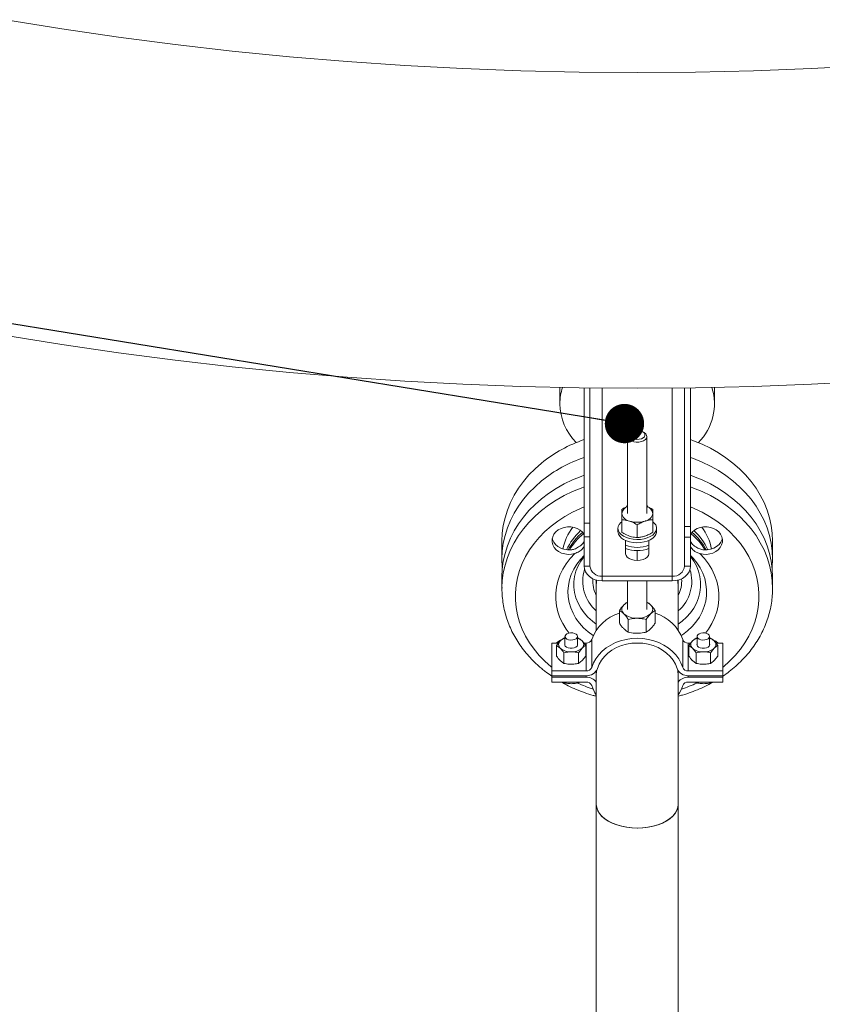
# Model space of a CAD drawing. Header units: millimetres. Extents: x 42 to 14105, y 484 to 9997.
# Tile 123 of 132: x 12406 to 12821, y 7022 to 7531. Entities that reach past the tile are written whole.
import ezdxf

# ---------------------------------------------------------------- set-up
doc = ezdxf.new("R2010")
doc.units = ezdxf.units.MM
doc.header["$LTSCALE"] = 25
doc.dimstyles.new('SLDDIMSTYLE0', dxfattribs={"dimtxt": 0.18, "dimasz": 20.352564, "dimexe": 0, "dimexo": 0.0625, "dimgap": 0, "dimtad": 0, "dimtih": 1, "dimtoh": 1, "dimdec": 0, "dimrnd": 1e-09, "dimzin": 0, "dimdsep": 46, "dimtxsty": 'Standard', "dimblk1": 'DOT', "dimblk2": 'DOT', "dimsah": 1, "dimcen": 0.09, "dimadec": 0, "dimazin": 0, "dimtfac": 20.352564, "dimtdec": 0, "dimtofl": 0, "dimtmove": 0, "dimatfit": 3, "dimldrblk": 'DOT', "dimfxl": 1, "dimfrac": 2, "dimtolj": 1, "dimtzin": 0, "dimarcsym": 0})

# ---------------------------------------------------------------- blocks, each defined once
blk = doc.blocks.new('_DOT')
at = {"color": 0, "linetype": 'ByBlock', "lineweight": -2}
blk.add_line((-0.5, 0), (-1, 0), dxfattribs=at)
at = {"color": 0, "linetype": 'ByBlock', "const_width": 0.5}
blk.add_lwpolyline([(-0.25, 0, 1), (0.25, 0, 1)], format="xyb", close=True, dxfattribs=at)

msp = doc.modelspace()

# ---------------------------------------------------------------- linework, layer by layer
at = {"color": 7, "linetype": 'Continuous', "lineweight": 15}
for p, q in [((12685.03, 7341.195), (12685.03, 7332.655)), ((12697.53, 7270.92), (12697.53, 7340.983)), ((12700.53, 7270.92), (12700.53, 7340.944)), ((12749.53, 7340.944), (12749.53, 7269.166)), ((12752.53, 7340.983), (12752.53, 7269.166)), ((12765.03, 7332.655), (12765.03, 7341.195)), ((12720.03, 7315.784), (12720.03, 7276.019)), ((12722.201, 7318.233), (12721.493, 7317.825)), ((12728.566, 7317.825), (12727.858, 7318.233)), ((12730.03, 7276.019), (12730.03, 7315.784)), ((12697.53, 7270.92), (12700.53, 7270.92)), ((12697.53, 7263.951), (12697.53, 7270.92)), ((12700.53, 7270.92), (12700.53, 7263.951)), ((12717.03, 7272.769), (12717.03, 7266.179)), ((12725.03, 7270.103), (12725.03, 7263.512)), ((12733.03, 7272.769), (12733.03, 7266.179)), ((12715.03, 7268.262), (12715.03, 7266.629)), ((12735.03, 7266.629), (12735.03, 7268.262)), ((12749.53, 7269.166), (12752.53, 7269.166)), ((12749.53, 7263.8), (12749.53, 7269.166)), ((12752.53, 7269.166), (12752.53, 7263.8)), ((12655.03, 7261.648), (12655.03, 7252.412)), ((12700.53, 7263.951), (12697.53, 7263.951)), ((12697.53, 7248.763), (12697.53, 7263.951)), ((12700.53, 7248.763), (12700.53, 7263.951)), ((12719.03, 7255.083), (12719.03, 7262.01)), ((12731.03, 7262.01), (12731.03, 7255.083)), ((12752.53, 7263.8), (12749.53, 7263.8)), ((12749.53, 7263.8), (12749.53, 7248.763)), ((12752.53, 7263.8), (12752.53, 7248.763)), ((12795.03, 7252.412), (12795.03, 7261.648)), ((12725.03, 7256.63), (12725.417, 7256.843)), ((12725.03, 7251.619), (12725.03, 7256.63)), ((12700.53, 7248.763), (12697.53, 7248.763)), ((12749.53, 7248.763), (12752.53, 7248.763)), ((12655.03, 7243.175), (12655.03, 7237.114)), ((12703.83, 7241.443), (12703.83, 7238.557)), ((12706.93, 7243.537), (12706.93, 7241.088)), ((12743.13, 7243.537), (12706.93, 7243.537)), ((12743.13, 7241.088), (12706.93, 7241.088)), ((12720.03, 7241.088), (12720.03, 7226.373)), ((12730.03, 7226.373), (12730.03, 7241.088)), ((12743.13, 7243.537), (12743.13, 7241.088)), ((12746.23, 7238.557), (12746.23, 7241.443)), ((12795.03, 7237.114), (12795.03, 7243.175)), ((12655.03, 7237.114), (12655.032, 7237.6)), ((12703.83, 7238.557), (12703.83, 7215.601)), ((12746.23, 7215.601), (12746.23, 7238.557)), ((12795.03, 7237.114), (12795.029, 7236.878)), ((12715.792, 7219.199), (12715.792, 7225.79)), ((12734.267, 7219.199), (12734.267, 7225.79)), ((12720.411, 7214.581), (12720.411, 7221.171)), ((12729.648, 7214.581), (12729.648, 7221.171)), ((12680.835, 7208.93), (12680.835, 7194.498)), ((12684.306, 7208.93), (12680.835, 7208.93)), ((12687.083, 7211.443), (12685.206, 7210.041)), ((12687.602, 7211.526), (12687.083, 7211.443)), ((12687.602, 7212.329), (12687.602, 7207.716)), ((12694.068, 7207.716), (12694.068, 7212.329)), ((12694.588, 7211.443), (12694.068, 7211.553)), ((12698.341, 7207.69), (12696.465, 7210.041)), ((12698.618, 7208.93), (12697.351, 7208.93)), ((12698.618, 7208.93), (12698.618, 7194.498)), ((12701.531, 7210.794), (12701.531, 7196.362)), ((12748.528, 7210.794), (12748.528, 7196.362)), ((12751.441, 7208.93), (12751.441, 7194.498)), ((12752.694, 7208.93), (12751.441, 7208.93)), ((12755.471, 7211.443), (12753.594, 7210.041)), ((12755.991, 7211.526), (12755.471, 7211.443)), ((12755.991, 7212.329), (12755.991, 7207.716)), ((12762.457, 7207.716), (12762.457, 7212.329)), ((12762.976, 7211.443), (12762.457, 7211.553)), ((12766.729, 7207.69), (12764.853, 7210.041)), ((12769.224, 7208.93), (12765.74, 7208.93)), ((12769.224, 7208.93), (12769.224, 7194.498)), ((12683.33, 7207.69), (12685.206, 7206.288)), ((12683.33, 7202.188), (12683.33, 7207.69)), ((12687.083, 7198.435), (12687.083, 7203.938)), ((12694.588, 7203.938), (12696.465, 7206.288)), ((12694.588, 7198.435), (12694.588, 7203.938)), ((12698.341, 7202.188), (12698.341, 7207.69)), ((12751.718, 7207.69), (12753.594, 7206.288)), ((12751.718, 7202.188), (12751.718, 7207.69)), ((12755.471, 7198.435), (12755.471, 7203.938)), ((12762.976, 7203.938), (12764.853, 7206.288)), ((12762.976, 7198.435), (12762.976, 7203.938)), ((12766.729, 7202.188), (12766.729, 7207.69)), ((12687.083, 7198.435), (12685.206, 7199.837)), ((12698.341, 7202.188), (12696.465, 7199.837)), ((12755.471, 7198.435), (12753.594, 7199.837)), ((12766.729, 7202.188), (12764.853, 7199.837)), ((12680.835, 7194.498), (12680.835, 7192.048)), ((12698.618, 7194.498), (12680.835, 7194.498)), ((12703.83, 7194.52), (12703.83, 7192.374)), ((12746.23, 7192.374), (12746.23, 7194.52)), ((12769.224, 7194.498), (12751.441, 7194.498)), ((12769.224, 7192.048), (12769.224, 7194.498)), ((12680.835, 7192.048), (12680.835, 7191.231)), ((12680.835, 7192.048), (12698.618, 7192.048)), ((12698.618, 7191.231), (12680.835, 7191.231)), ((12680.835, 7191.231), (12680.835, 7188.782)), ((12680.835, 7188.782), (12698.618, 7188.782)), ((12686.548, 7188.782), (12687.083, 7188.392)), ((12687.083, 7188.782), (12687.083, 7188.392)), ((12687.083, 7188.392), (12687.083, 7188.782)), ((12687.083, 7188.392), (12687.083, 7188.392)), ((12694.588, 7188.392), (12694.588, 7188.782)), ((12694.588, 7188.782), (12694.588, 7188.392)), ((12694.588, 7188.392), (12695.11, 7188.782)), ((12694.588, 7188.392), (12694.588, 7188.392)), ((12703.83, 7192.374), (12703.83, 7125.47)), ((12746.23, 7125.47), (12746.23, 7192.374)), ((12751.441, 7192.048), (12769.224, 7192.048)), ((12769.224, 7191.231), (12751.441, 7191.231)), ((12751.441, 7188.782), (12769.224, 7188.782)), ((12754.936, 7188.782), (12755.471, 7188.392)), ((12755.471, 7188.782), (12755.471, 7188.392)), ((12755.471, 7188.392), (12755.471, 7188.782)), ((12755.471, 7188.392), (12755.471, 7188.392)), ((12762.976, 7188.392), (12762.976, 7188.782)), ((12762.976, 7188.782), (12762.976, 7188.392)), ((12762.976, 7188.392), (12763.498, 7188.782)), ((12762.976, 7188.392), (12762.976, 7188.392)), ((12769.224, 7192.048), (12769.224, 7191.231)), ((12769.224, 7188.782), (12769.224, 7191.231)), ((12703.83, 7125.47), (12703.83, 5723.469)), ((12746.23, 5723.469), (12746.23, 7125.47))]:
    msp.add_line(p, q, dxfattribs=at)
at = {"color": 8, "linetype": 'Continuous', "lineweight": 15}
for p, q in [((12706.93, 7243.537), (12706.93, 7340.876)), ((12743.13, 7340.876), (12743.13, 7243.537)), ((12703.83, 7218.744), (12701.824, 7220.251)), ((12702.259, 7212.762), (12699.657, 7214.688)), ((12680.835, 7196.411), (12680.482, 7196.698)), ((12698.618, 7192.048), (12698.618, 7191.231)), ((12751.441, 7192.048), (12751.441, 7191.231))]:
    msp.add_line(p, q, dxfattribs=at)
at = {"color": 7, "linetype": 'Continuous', "lineweight": 15, "flags": 128}
for points in [[(12398.412, 7531.441), (12427.388, 7526.723), (12456.567, 7522.445), (12485.931, 7518.609), (12515.459, 7515.218), (12545.13, 7512.275), (12574.924, 7509.781), (12604.822, 7507.739), (12634.802, 7506.148), (12664.843, 7505.012), (12694.926, 7504.329), (12725.03, 7504.102), (12755.133, 7504.329), (12785.216, 7505.012), (12815.257, 7506.148), (12845.237, 7507.739)], [(12398.412, 7368.132), (12427.388, 7363.415), (12456.567, 7359.137), (12485.931, 7355.301), (12515.459, 7351.91), (12545.13, 7348.967), (12574.924, 7346.473), (12604.822, 7344.43), (12634.802, 7342.84), (12664.843, 7341.703), (12694.926, 7341.021), (12725.03, 7340.794), (12755.133, 7341.021), (12785.216, 7341.703), (12815.257, 7342.84), (12845.237, 7344.43)], [(12728.565, 7317.825), (12729.388, 7317.199), (12729.887, 7316.468), (12730.027, 7315.686), (12729.795, 7314.911), (12729.21, 7314.201), (12728.316, 7313.609), (12727.177, 7313.178), (12725.879, 7312.94), (12724.518, 7312.913), (12723.195, 7313.099), (12722.008, 7313.484), (12721.046, 7314.04), (12720.378, 7314.725), (12720.056, 7315.489), (12720.102, 7316.275), (12720.514, 7317.024), (12721.261, 7317.681), (12721.493, 7317.825)], [(12727.858, 7318.234), (12726.899, 7318.642), (12725.773, 7318.87), (12724.582, 7318.896), (12723.43, 7318.717), (12722.42, 7318.351), (12721.643, 7317.829), (12721.166, 7317.199), (12721.032, 7316.515), (12721.254, 7315.838), (12721.811, 7315.23), (12722.654, 7314.743), (12723.708, 7314.421), (12724.88, 7314.293), (12726.065, 7314.37), (12727.158, 7314.646), (12728.061, 7315.095), (12728.696, 7315.678), (12729.004, 7316.342), (12728.96, 7317.03), (12728.566, 7317.68), (12727.858, 7318.234)], [(12795.03, 7261.648), (12794.851, 7265.726), (12794.317, 7269.783), (12793.43, 7273.798), (12792.194, 7277.752), (12790.616, 7281.623), (12788.704, 7285.393), (12786.467, 7289.041), (12783.917, 7292.55), (12781.067, 7295.902), (12777.932, 7299.079), (12774.527, 7302.065), (12770.87, 7304.845), (12766.979, 7307.406), (12762.874, 7309.733), (12758.577, 7311.815), (12754.109, 7313.641), (12752.53, 7314.211)], [(12794.801, 7247.793), (12794.851, 7248.334), (12795.03, 7252.412), (12794.851, 7256.489), (12794.317, 7260.546), (12793.43, 7264.561), (12792.194, 7268.515), (12790.616, 7272.386), (12788.704, 7276.156), (12786.467, 7279.805), (12783.917, 7283.314), (12781.067, 7286.665), (12777.932, 7289.842), (12774.527, 7292.828), (12770.87, 7295.609), (12766.979, 7298.169), (12762.874, 7300.496), (12758.577, 7302.578), (12754.109, 7304.404), (12752.53, 7304.974)], [(12675.532, 7302.065), (12672.127, 7299.079), (12668.992, 7295.902), (12666.142, 7292.55), (12663.592, 7289.041), (12661.355, 7285.393), (12659.443, 7281.623), (12657.865, 7277.752), (12656.629, 7273.798), (12655.742, 7269.783), (12655.208, 7265.726), (12655.03, 7261.648)], [(12655.03, 7243.175), (12655.208, 7247.253), (12655.742, 7251.31), (12656.629, 7255.325), (12657.865, 7259.278), (12659.443, 7263.15), (12661.355, 7266.919), (12663.592, 7270.568), (12666.142, 7274.077), (12668.992, 7277.429), (12672.127, 7280.606), (12675.532, 7283.592), (12679.189, 7286.372), (12683.08, 7288.932), (12687.185, 7291.259), (12691.482, 7293.341), (12695.95, 7295.168), (12697.53, 7295.737)], [(12752.53, 7295.737), (12754.109, 7295.168), (12758.577, 7293.341), (12762.874, 7291.259), (12766.979, 7288.932), (12770.87, 7286.372), (12774.527, 7283.592), (12777.932, 7280.606), (12781.067, 7277.429), (12783.917, 7274.077), (12786.467, 7270.568), (12788.704, 7266.919), (12790.616, 7263.15), (12792.194, 7259.278), (12793.43, 7255.325), (12794.317, 7251.31), (12794.851, 7247.253), (12795.03, 7243.175)], [(12675.532, 7292.828), (12672.127, 7289.842), (12668.992, 7286.665), (12666.142, 7283.314), (12663.592, 7279.805), (12661.355, 7276.156), (12659.443, 7272.386), (12657.865, 7268.515), (12656.629, 7264.561), (12655.742, 7260.546), (12655.208, 7256.489), (12655.03, 7252.412), (12655.208, 7248.334), (12655.258, 7247.793)], [(12719.401, 7279.375), (12719.833, 7279.906), (12720.03, 7280.089)], [(12730.03, 7280.089), (12730.226, 7279.906), (12730.697, 7279.311)], [(12717.03, 7271.725), (12716.491, 7271.266), (12715.66, 7270.279), (12715.168, 7269.219), (12715.032, 7268.124), (12715.258, 7267.035), (12715.837, 7265.989), (12716.748, 7265.026), (12717.958, 7264.18)], [(12717.958, 7264.18), (12719.424, 7263.481), (12721.093, 7262.955), (12722.904, 7262.621), (12724.792, 7262.49), (12726.688, 7262.569), (12728.524, 7262.853), (12730.234, 7263.332), (12731.756, 7263.99), (12733.035, 7264.802), (12734.024, 7265.739), (12734.689, 7266.768), (12735.004, 7267.85), (12734.959, 7268.947), (12734.555, 7270.019), (12733.806, 7271.028), (12733.03, 7271.725)], [(12697.53, 7265.089), (12696.629, 7266.277), (12695.433, 7267.321), (12694.005, 7268.15), (12692.404, 7268.73), (12690.694, 7269.038), (12688.943, 7269.061), (12687.221, 7268.8), (12685.598, 7268.264), (12684.137, 7267.474), (12682.899, 7266.463), (12681.932, 7265.27), (12681.275, 7263.945), (12680.955, 7262.539), (12680.984, 7261.109), (12681.361, 7259.712), (12682.071, 7258.405), (12683.086, 7257.24), (12684.365, 7256.262), (12685.856, 7255.513), (12687.501, 7255.021), (12689.232, 7254.806), (12690.982, 7254.877), (12692.678, 7255.231), (12692.678, 7255.231)], [(12717.958, 7262.547), (12719.424, 7261.848), (12721.093, 7261.322), (12722.904, 7260.988), (12724.792, 7260.857), (12726.688, 7260.936), (12728.524, 7261.22), (12730.234, 7261.699), (12731.756, 7262.357), (12733.035, 7263.169), (12734.024, 7264.106), (12734.689, 7265.135), (12735.004, 7266.217), (12735.03, 7266.629)], [(12757.381, 7255.231), (12759.077, 7254.877), (12760.827, 7254.806), (12762.558, 7255.021), (12764.203, 7255.513), (12765.694, 7256.262), (12766.973, 7257.24), (12767.988, 7258.405), (12768.698, 7259.712), (12769.075, 7261.109), (12769.104, 7262.539), (12768.784, 7263.945), (12768.127, 7265.27), (12767.16, 7266.463), (12765.922, 7267.474), (12764.462, 7268.264), (12762.838, 7268.8), (12761.116, 7269.061), (12759.365, 7269.038), (12757.655, 7268.73), (12756.054, 7268.15), (12754.626, 7267.321), (12753.43, 7266.277), (12752.53, 7265.089)], [(12690.657, 7257.151), (12688.86, 7257.137), (12687.098, 7257.423), (12685.444, 7257.997), (12683.968, 7258.834), (12682.734, 7259.9), (12681.791, 7261.15), (12681.182, 7262.53), (12681.039, 7263.096)], [(12769.02, 7263.096), (12768.877, 7262.53), (12768.268, 7261.15), (12767.326, 7259.9), (12766.091, 7258.834), (12764.615, 7257.997), (12762.961, 7257.423), (12761.199, 7257.137), (12759.402, 7257.151)], [(12731.03, 7255.083), (12730.825, 7254.186), (12730.226, 7253.351), (12729.272, 7252.634), (12728.03, 7252.083), (12726.582, 7251.737), (12725.03, 7251.619), (12723.477, 7251.737), (12722.03, 7252.083), (12720.787, 7252.634), (12719.833, 7253.351), (12719.234, 7254.186), (12719.03, 7255.083)], [(12697.53, 7248.763), (12697.71, 7247.266), (12698.245, 7245.826), (12699.114, 7244.499), (12700.283, 7243.336), (12701.707, 7242.381), (12703.332, 7241.672), (12705.096, 7241.235), (12706.93, 7241.088)], [(12743.13, 7241.088), (12744.963, 7241.235), (12746.727, 7241.672), (12748.352, 7242.381), (12749.776, 7243.336), (12750.945, 7244.499), (12751.814, 7245.826), (12752.349, 7247.266), (12752.53, 7248.763)], [(12704.126, 7241.443), (12704.011, 7240.816), (12703.83, 7238.557)], [(12703.83, 7238.557), (12704.011, 7240.816), (12704.125, 7241.437)], [(12746.23, 7238.557), (12746.048, 7240.816), (12745.933, 7241.443)], [(12745.934, 7241.437), (12746.048, 7240.816), (12746.23, 7238.557)], [(12694.068, 7212.329), (12693.893, 7211.723), (12693.387, 7211.182), (12692.604, 7210.766), (12691.629, 7210.519), (12690.568, 7210.469), (12689.537, 7210.62), (12688.646, 7210.956), (12687.992, 7211.44), (12687.647, 7212.021), (12687.647, 7212.636), (12687.992, 7213.217), (12688.646, 7213.702), (12689.537, 7214.038), (12690.568, 7214.189), (12691.629, 7214.138), (12692.604, 7213.891), (12693.387, 7213.475), (12693.893, 7212.935), (12694.068, 7212.329)], [(12762.457, 7212.329), (12762.281, 7211.723), (12761.775, 7211.182), (12760.992, 7210.766), (12760.017, 7210.519), (12758.957, 7210.469), (12757.925, 7210.62), (12757.034, 7210.956), (12756.38, 7211.44), (12756.035, 7212.021), (12756.035, 7212.636), (12756.38, 7213.217), (12757.034, 7213.702), (12757.925, 7214.038), (12758.957, 7214.189), (12760.017, 7214.138), (12760.992, 7213.891), (12761.775, 7213.475), (12762.281, 7212.935), (12762.457, 7212.329)], [(12687.602, 7208.613), (12687.522, 7208.006), (12687.79, 7207.393), (12688.389, 7206.864), (12689.253, 7206.476), (12690.288, 7206.271), (12691.383, 7206.271), (12692.418, 7206.476), (12693.282, 7206.864), (12693.88, 7207.393), (12694.149, 7208.006), (12694.068, 7208.613)], [(12748.528, 7196.362), (12747.66, 7198.641), (12746.461, 7200.818), (12744.949, 7202.861), (12743.147, 7204.74), (12741.081, 7206.428), (12738.78, 7207.9), (12736.279, 7209.135), (12733.613, 7210.115), (12730.822, 7210.825), (12727.947, 7211.256), (12725.03, 7211.4), (12722.112, 7211.256), (12719.237, 7210.825), (12716.446, 7210.115), (12713.78, 7209.135), (12711.279, 7207.9), (12708.978, 7206.428), (12706.912, 7204.74), (12705.11, 7202.861), (12703.598, 7200.818), (12702.399, 7198.641), (12701.531, 7196.362)], [(12704.444, 7195.776), (12705.297, 7197.968), (12706.498, 7200.048), (12708.027, 7201.98), (12709.856, 7203.729), (12711.952, 7205.264), (12714.279, 7206.56), (12716.796, 7207.592), (12719.459, 7208.342), (12722.219, 7208.798), (12725.03, 7208.95), (12727.84, 7208.798), (12730.6, 7208.342), (12733.263, 7207.592), (12735.78, 7206.56), (12738.107, 7205.264), (12740.203, 7203.729), (12742.032, 7201.98), (12743.561, 7200.048), (12744.762, 7197.968), (12745.615, 7195.776)], [(12755.991, 7208.613), (12755.91, 7208.006), (12756.179, 7207.393), (12756.777, 7206.864), (12757.641, 7206.476), (12758.676, 7206.271), (12759.771, 7206.271), (12760.806, 7206.476), (12761.67, 7206.864), (12762.269, 7207.393), (12762.537, 7208.006), (12762.457, 7208.613)], [(12766.947, 7208.93), (12765.694, 7209.883), (12764.506, 7210.506)], [(12704.051, 7194.869), (12704.011, 7194.633), (12703.83, 7192.374)], [(12704.051, 7194.869), (12704.011, 7194.633), (12703.83, 7192.374)], [(12746.23, 7192.374), (12746.048, 7194.633), (12746.008, 7194.869)], [(12746.23, 7192.374), (12746.048, 7194.633), (12746.008, 7194.869)], [(12703.83, 7125.47), (12703.83, 7125.367), (12704.035, 7123.771), (12704.599, 7122.203), (12705.512, 7120.692), (12706.759, 7119.262), (12708.319, 7117.939), (12710.165, 7116.744)], [(12725.03, 7113.232), (12722.262, 7113.336), (12719.543, 7113.649), (12716.917, 7114.163), (12714.43, 7114.871), (12712.124, 7115.761), (12710.039, 7116.816), (12708.21, 7118.02), (12706.67, 7119.351), (12705.443, 7120.787), (12704.552, 7122.302), (12704.011, 7123.873), (12703.83, 7125.47)], [(12710.165, 7116.744), (12712.265, 7115.698), (12714.584, 7114.82), (12717.081, 7114.124), (12719.715, 7113.622), (12722.439, 7113.323), (12725.207, 7113.232), (12727.973, 7113.35), (12730.688, 7113.676), (12733.306, 7114.203), (12735.783, 7114.923), (12738.076, 7115.823), (12740.145, 7116.889), (12741.956, 7118.101), (12743.478, 7119.44), (12744.683, 7120.882), (12745.552, 7122.402), (12746.071, 7123.974), (12746.23, 7125.47)], [(12746.23, 7125.47), (12746.048, 7123.873), (12745.507, 7122.302), (12744.616, 7120.787), (12743.389, 7119.351), (12741.849, 7118.02), (12740.02, 7116.816), (12737.935, 7115.761), (12735.63, 7114.871), (12733.142, 7114.163), (12730.517, 7113.649), (12727.797, 7113.336), (12725.03, 7113.232)]]:
    msp.add_lwpolyline(points, dxfattribs=at)
at = {"color": 8, "linetype": 'Continuous', "lineweight": 15, "flags": 128}
for points in [[(12655.032, 7237.6), (12655.208, 7241.191), (12655.742, 7245.248), (12656.629, 7249.263), (12657.865, 7253.217), (12659.443, 7257.088), (12661.355, 7260.858), (12663.592, 7264.506), (12666.142, 7268.015), (12668.992, 7271.367), (12672.127, 7274.544), (12675.532, 7277.53), (12679.189, 7280.311), (12683.08, 7282.871), (12687.185, 7285.198), (12691.482, 7287.28), (12695.95, 7289.106), (12697.53, 7289.676)], [(12752.53, 7289.676), (12754.109, 7289.106), (12758.577, 7287.28), (12762.874, 7285.198), (12766.979, 7282.871), (12770.87, 7280.311), (12774.527, 7277.53), (12777.932, 7274.544), (12781.067, 7271.367), (12783.917, 7268.015), (12786.467, 7264.506), (12788.704, 7260.858), (12790.616, 7257.088), (12792.194, 7253.217), (12793.43, 7249.263), (12794.317, 7245.248), (12794.851, 7241.191), (12795.03, 7237.114)], [(12680.482, 7196.698), (12677.277, 7199.518), (12674.34, 7202.525), (12671.686, 7205.704), (12669.33, 7209.035), (12667.286, 7212.501), (12665.565, 7216.082), (12664.176, 7219.758), (12663.128, 7223.509), (12662.426, 7227.313), (12662.074, 7231.149), (12662.074, 7234.996), (12662.426, 7238.832), (12663.128, 7242.636), (12664.176, 7246.387), (12665.565, 7250.063), (12667.286, 7253.644), (12669.33, 7257.11), (12671.686, 7260.441), (12674.34, 7263.62), (12677.277, 7266.628), (12680.482, 7269.448), (12683.935, 7272.064), (12687.619, 7274.463), (12691.512, 7276.63), (12695.592, 7278.553), (12697.53, 7279.355)], [(12752.53, 7279.355), (12754.467, 7278.553), (12758.548, 7276.63), (12762.44, 7274.463), (12766.124, 7272.064), (12769.577, 7269.448), (12772.782, 7266.628), (12775.719, 7263.62), (12778.373, 7260.441), (12780.729, 7257.11), (12782.773, 7253.644), (12784.494, 7250.063), (12785.883, 7246.387), (12786.931, 7242.636), (12787.633, 7238.832), (12787.985, 7234.996), (12787.985, 7231.149), (12787.633, 7227.313), (12786.931, 7223.509), (12785.883, 7219.758), (12784.494, 7216.082), (12782.773, 7212.501), (12780.729, 7209.035), (12778.373, 7205.704), (12775.719, 7202.525), (12772.782, 7199.518), (12769.577, 7196.698), (12769.224, 7196.411)], [(12689.778, 7214.092), (12688.215, 7216.185), (12686.453, 7219.052), (12685.024, 7222.039), (12683.941, 7225.123), (12683.214, 7228.275), (12682.849, 7231.469), (12682.849, 7234.676), (12683.214, 7237.87), (12683.941, 7241.022), (12685.024, 7244.106), (12686.453, 7247.094), (12688.215, 7249.96), (12690.297, 7252.681), (12692.678, 7255.231)], [(12699.657, 7214.688), (12697.257, 7216.854), (12695.133, 7219.204), (12693.306, 7221.715), (12691.794, 7224.363), (12690.613, 7227.119), (12689.773, 7229.959), (12689.284, 7232.852), (12689.151, 7235.771), (12689.373, 7238.686), (12689.951, 7241.569), (12690.876, 7244.39), (12692.142, 7247.122), (12693.734, 7249.738), (12695.637, 7252.211), (12697.53, 7254.226)], [(12752.558, 7254.199), (12753.9, 7252.804), (12755.878, 7250.37), (12757.549, 7247.788), (12758.898, 7245.083), (12759.909, 7242.281), (12760.574, 7239.411), (12760.886, 7236.501), (12760.842, 7233.581), (12760.441, 7230.678), (12759.689, 7227.823), (12758.592, 7225.043), (12757.161, 7222.365), (12755.411, 7219.818), (12753.36, 7217.425), (12751.026, 7215.211), (12748.435, 7213.198), (12747.8, 7212.762)], [(12757.381, 7255.231), (12759.762, 7252.681), (12761.844, 7249.96), (12763.606, 7247.094), (12765.035, 7244.106), (12766.118, 7241.022), (12766.845, 7237.87), (12767.21, 7234.676), (12767.21, 7231.469), (12766.845, 7228.275), (12766.118, 7225.123), (12765.035, 7222.039), (12763.606, 7219.052), (12761.844, 7216.185), (12760.282, 7214.092)], [(12701.824, 7220.251), (12699.526, 7222.336), (12697.507, 7224.605), (12695.789, 7227.034), (12694.392, 7229.596), (12693.33, 7232.264), (12692.616, 7235.007), (12692.257, 7237.797), (12692.257, 7240.602), (12692.616, 7243.391), (12693.33, 7246.135), (12694.392, 7248.802), (12695.789, 7251.365), (12697.507, 7253.794), (12697.53, 7253.823)], [(12752.53, 7253.823), (12752.553, 7253.794), (12754.27, 7251.365), (12755.667, 7248.802), (12756.729, 7246.135), (12757.443, 7243.391), (12757.802, 7240.602), (12757.802, 7237.797), (12757.443, 7235.007), (12756.729, 7232.264), (12755.667, 7229.596), (12754.27, 7227.034), (12752.553, 7224.605), (12750.533, 7222.336), (12748.235, 7220.251), (12746.23, 7218.744)]]:
    msp.add_lwpolyline(points, dxfattribs=at)
at = {"color": 7, "linetype": 'Continuous', "lineweight": 15}
for centre, radius, start, end in [((12712.123, 7332.623), 27.093, 161.61632, 179.93355), ((12736.659, 7332.673), 28.293, 314.93797, 17.47343), ((12714.315, 7333.166), 29.29, 180.99941, 224.47512), ((12721.172, 7245.398), 72.76, 108.96135, 128.84812), ((12721.172, 7236.162), 72.76, 108.96135, 128.84812), ((12721.537, 7275.319), 4.562, 109.30033, 171.16925), ((12728.764, 7275.52), 4.295, 6.67251, 72.85791), ((12721.901, 7276.891), 4.949, 190.14591, 259.8603), ((12728.158, 7276.891), 4.949, 280.1397, 349.85409), ((12725.03, 7284.535), 13.139, 252.27565, 287.72435), ((12714.424, 7251.794), 28.472, 143.07369, 168.27815), ((12716.889, 7243.99), 31.318, 132.47302, 155.10581), ((12716.926, 7243.962), 31.363, 132.48957, 155.08926), ((12717.518, 7241.763), 32.114, 130.42848, 151.44806), ((12717.658, 7241.649), 32.292, 130.48683, 151.38972), ((12718.132, 7240.079), 32.919, 129.38243, 148.84465), ((12719.963, 7267.076), 4.953, 185.18655, 246.13359), ((12732.086, 7240.217), 32.712, 31.09313, 50.67978), ((12732.541, 7241.763), 32.114, 28.55194, 49.57152), ((12732.662, 7241.861), 31.961, 28.50101, 49.62244), ((12733.108, 7243.944), 31.394, 24.92185, 47.49932), ((12733.288, 7244.076), 31.176, 24.84176, 47.57941), ((12735.758, 7251.849), 28.34, 11.66249, 36.98567), ((12725.03, 7274.296), 15.91, 247.84487, 292.15513), ((12725.03, 7272.663), 15.91, 247.84487, 292.15513), ((12706.396, 7249.416), 5.903, 186.35134, 275.18258), ((12743.663, 7249.416), 5.903, 264.81742, 353.64866), ((12717.783, 7240.888), 15.75, 175.27734, 207.63465), ((12732.226, 7240.898), 15.8, 332.41776, 4.67024), ((12720.114, 7226.373), 3.063, 131.06868, 228.93132), ((12722.757, 7223.838), 6.719, 113.95067, 133.86206), ((12727.302, 7223.838), 6.719, 46.13794, 66.04933), ((12729.946, 7226.373), 3.063, 311.06868, 48.93132), ((12721.896, 7203.627), 21.59, 106.42359, 160.61218), ((12724.526, 7231.793), 10.051, 230.26388, 272.86995), ((12725.533, 7231.793), 10.051, 267.13005, 309.73612), ((12728.163, 7203.627), 21.59, 19.38782, 73.57641), ((12689.146, 7202.27), 8.987, 110.19783, 132.17741), ((12686.841, 7208.164), 2.489, 131.06868, 228.93132), ((12689.426, 7205.48), 6.213, 107.06726, 132.77776), ((12692.178, 7205.364), 6.343, 47.49038, 72.66459), ((12694.83, 7208.164), 2.489, 311.06868, 48.93132), ((12698.789, 7211.87), 2.945, 266.65738, 338.57729), ((12751.27, 7211.87), 2.945, 201.42271, 273.34262), ((12755.229, 7208.164), 2.489, 131.06868, 228.93132), ((12757.814, 7205.48), 6.213, 107.06726, 132.77776), ((12760.567, 7205.364), 6.343, 47.49038, 72.66459), ((12763.218, 7208.164), 2.489, 311.06868, 48.93132), ((12690.427, 7212.568), 8.166, 230.26388, 272.86995), ((12691.244, 7212.568), 8.166, 267.13005, 309.73612), ((12758.815, 7212.568), 8.166, 230.26388, 272.86995), ((12759.633, 7212.568), 8.166, 267.13005, 309.73612), ((12698.789, 7197.437), 2.945, 266.65738, 338.57729), ((12698.961, 7197.928), 5.89, 266.65738, 338.57729), ((12751.098, 7197.928), 5.89, 201.42271, 273.34262), ((12751.27, 7197.437), 2.945, 201.42271, 273.34262), ((12698.801, 7184.887), 6.347, 37.59704, 91.65202), ((12698.789, 7185.842), 2.945, 21.42271, 93.34262), ((12751.187, 7185.038), 6.198, 87.64355, 143.1074), ((12751.27, 7185.842), 2.945, 86.65738, 158.57729), ((12718.679, 7192.165), 17.934, 197.01325, 214.10104), ((12731.38, 7192.165), 17.934, 325.89896, 342.98675)]:
    msp.add_arc(centre, radius, start, end, dxfattribs=at)
at = {"color": 8, "linetype": 'Continuous', "lineweight": 15}
for centre, radius, start, end in [((12717.013, 7240.882), 20.202, 162.27063, 229.2617), ((12733.046, 7240.882), 20.202, 310.7383, 17.72937), ((12723.376, 7251.977), 70.124, 245.39974, 252.40549), ((12726.683, 7251.978), 70.124, 287.59452, 294.59939)]:
    msp.add_arc(centre, radius, start, end, dxfattribs=at)
at = {"color": 7, "linetype": 'Continuous', "lineweight": 15}
for points, knots in [([(12720.03, 7279.615), (12719.646, 7279.461), (12718.629, 7279.05), (12717.644, 7278.466), (12717.03, 7278.102)], [0, 0, 0, 0, 0.37665833, 1, 1, 1, 1]), ([(12733.03, 7278.102), (12732.068, 7278.668), (12731.077, 7279.251), (12730.059, 7279.632), (12730.03, 7279.643)], [0, 0, 0, 0, 0.97098498, 1, 1, 1, 1]), ([(12717.03, 7278.102), (12717.03, 7277.832), (12717.03, 7277.287), (12717.03, 7276.444), (12717.03, 7276.019)], [0, 0, 0, 0, 0.495458, 1, 1, 1, 1]), ([(12717.03, 7276.019), (12717.03, 7275.955), (12717.03, 7275.471), (12717.03, 7274.441), (12717.03, 7273.33), (12717.03, 7272.769)], [0, 0, 0, 0, 0.0700858, 0.5307822, 1, 1, 1, 1]), ([(12733.03, 7276.019), (12733.03, 7276.081), (12733.03, 7276.555), (12733.03, 7277.33), (12733.03, 7277.843), (12733.03, 7278.102)], [0, 0, 0, 0, 0.0700858, 0.5307822, 1, 1, 1, 1]), ([(12733.03, 7272.769), (12733.03, 7273.365), (12733.03, 7274.568), (12733.03, 7275.532), (12733.03, 7276.019)], [0, 0, 0, 0, 0.495458, 1, 1, 1, 1]), ([(12717.03, 7272.769), (12717.365, 7272.745), (12718.669, 7272.653), (12720.024, 7272.289), (12721.03, 7272.019)], [0, 0, 0, 0, 0.2575513, 1, 1, 1, 1]), ([(12721.03, 7272.019), (12721.393, 7271.889), (12722.747, 7271.406), (12724.065, 7270.653), (12725.03, 7270.103)], [0, 0, 0, 0, 0.26863361, 1, 1, 1, 1]), ([(12725.03, 7270.103), (12725.679, 7270.482), (12726.99, 7271.248), (12728.346, 7271.761), (12729.03, 7272.019)], [0, 0, 0, 0, 0.495458, 1, 1, 1, 1]), ([(12729.03, 7272.019), (12729.124, 7272.05), (12729.842, 7272.284), (12731.196, 7272.608), (12732.415, 7272.715), (12733.03, 7272.769)], [0, 0, 0, 0, 0.0700858, 0.5307822, 1, 1, 1, 1]), ([(12721.03, 7264.262), (12720.024, 7264.663), (12718.669, 7265.202), (12717.365, 7265.979), (12717.03, 7266.179)], [0, 0, 0, 0, 0.7424487, 1, 1, 1, 1]), ([(12725.03, 7263.512), (12724.065, 7263.605), (12722.747, 7263.731), (12721.393, 7264.15), (12721.03, 7264.262)], [0, 0, 0, 0, 0.7313664, 1, 1, 1, 1]), ([(12729.03, 7264.262), (12728.935, 7264.231), (12728.217, 7263.997), (12726.863, 7263.673), (12725.644, 7263.566), (12725.03, 7263.512)], [0, 0, 0, 0, 0.0700858, 0.5307822, 1, 1, 1, 1]), ([(12733.03, 7266.179), (12732.38, 7265.799), (12731.069, 7265.033), (12729.713, 7264.521), (12729.03, 7264.262)], [0, 0, 0, 0, 0.49545796, 1, 1, 1, 1]), ([(12697.53, 7261.399), (12697.304, 7261.047), (12696.666, 7260.053), (12694.852, 7258.685), (12692.691, 7257.507), (12691.251, 7257.255), (12690.657, 7257.151)], [0, 0, 0, 0, 0.1803913, 0.510672, 0.7982028, 1, 1, 1, 1]), ([(12759.402, 7257.151), (12758.737, 7257.274), (12757.266, 7257.544), (12755.101, 7258.764), (12753.342, 7260.094), (12752.737, 7261.083), (12752.53, 7261.423)], [0, 0, 0, 0, 0.2253716, 0.4984132, 0.8276347, 1, 1, 1, 1]), ([(12692.678, 7255.231), (12693.452, 7255.542), (12695.108, 7256.207), (12696.751, 7257.573), (12697.346, 7258.599), (12697.53, 7258.916)], [0, 0, 0, 0, 0.3771019, 0.8074819, 1, 1, 1, 1]), ([(12752.53, 7258.952), (12752.79, 7258.518), (12753.474, 7257.38), (12755.214, 7256.065), (12756.741, 7255.477), (12757.381, 7255.231)], [0, 0, 0, 0, 0.2634715, 0.6914093, 1, 1, 1, 1]), ([(12655.07, 7237.624), (12655.055, 7237.099), (12655.003, 7235.262), (12655.244, 7232.116), (12655.787, 7228.209), (12656.661, 7224.344), (12657.838, 7220.538), (12659.318, 7216.806), (12661.096, 7213.166), (12663.162, 7209.634), (12665.51, 7206.224), (12668.128, 7202.953), (12671.006, 7199.835), (12673.682, 7197.308), (12676.022, 7195.326), (12678.217, 7193.585), (12679.86, 7192.454), (12680.835, 7191.783)], [0, 0, 0, 0, 0.0298281, 0.1042725, 0.1787066, 0.2531746, 0.3277211, 0.4023848, 0.4771963, 0.552177, 0.6273381, 0.7026818, 0.7782018, 0.8538857, 0.8971676, 0.938926, 1, 1, 1, 1]), ([(12769.224, 7191.763), (12770.38, 7192.576), (12772.745, 7194.237), (12776.052, 7196.999), (12779.19, 7199.971), (12782.074, 7203.119), (12784.697, 7206.423), (12787.045, 7209.867), (12789.107, 7213.434), (12790.874, 7217.108), (12792.339, 7220.871), (12793.493, 7224.704), (12794.343, 7228.59), (12794.846, 7232.511), (12795.062, 7235.277), (12795.018, 7236.729), (12795.014, 7236.867)], [0, 0, 0, 0, 0.0740473, 0.1513997, 0.2286523, 0.3057806, 0.3827605, 0.45957, 0.5361914, 0.6126136, 0.688834, 0.7648598, 0.8407092, 0.9164104, 0.9920006, 1, 1, 1, 1]), ([(12718.101, 7228.682), (12718.047, 7228.627), (12717.632, 7228.207), (12716.85, 7227.298), (12716.147, 7226.296), (12715.792, 7225.79)], [0, 0, 0, 0, 0.0700858, 0.5307822, 1, 1, 1, 1]), ([(12720.03, 7230.17), (12719.781, 7230.026), (12719.149, 7229.661), (12718.497, 7229.052), (12718.101, 7228.682)], [0, 0, 0, 0, 0.3943607, 1, 1, 1, 1]), ([(12731.958, 7228.682), (12731.903, 7228.736), (12731.489, 7229.145), (12730.836, 7229.701), (12730.258, 7230.038), (12730.03, 7230.172)], [0, 0, 0, 0, 0.0841389, 0.637211, 1, 1, 1, 1]), ([(12734.267, 7225.79), (12733.892, 7226.328), (12733.135, 7227.414), (12732.353, 7228.257), (12731.958, 7228.682)], [0, 0, 0, 0, 0.49545796, 1, 1, 1, 1]), ([(12715.792, 7225.79), (12716.167, 7225.578), (12716.924, 7225.15), (12717.707, 7224.428), (12718.101, 7224.064)], [0, 0, 0, 0, 0.49545796, 1, 1, 1, 1]), ([(12718.101, 7224.064), (12718.156, 7224.009), (12718.571, 7223.589), (12719.352, 7222.68), (12720.056, 7221.677), (12720.411, 7221.171)], [0, 0, 0, 0, 0.0700858, 0.5307822, 1, 1, 1, 1]), ([(12729.648, 7221.171), (12730.023, 7221.71), (12730.78, 7222.796), (12731.563, 7223.639), (12731.958, 7224.064)], [0, 0, 0, 0, 0.495458, 1, 1, 1, 1]), ([(12731.958, 7224.064), (12732.012, 7224.118), (12732.427, 7224.527), (12733.209, 7225.181), (12733.912, 7225.586), (12734.267, 7225.79)], [0, 0, 0, 0, 0.0700858, 0.5307822, 1, 1, 1, 1]), ([(12718.101, 7216.307), (12718.047, 7216.362), (12717.632, 7216.782), (12716.85, 7217.691), (12716.147, 7218.694), (12715.792, 7219.199)], [0, 0, 0, 0, 0.0700858, 0.5307822, 1, 1, 1, 1]), ([(12720.411, 7221.171), (12721.524, 7221.401), (12723.046, 7221.714), (12724.61, 7221.746), (12725.03, 7221.755)], [0, 0, 0, 0, 0.7313664, 1, 1, 1, 1]), ([(12725.03, 7221.755), (12726.191, 7221.69), (12727.755, 7221.601), (12729.261, 7221.26), (12729.648, 7221.171)], [0, 0, 0, 0, 0.7424487, 1, 1, 1, 1]), ([(12734.267, 7219.199), (12733.892, 7218.661), (12733.135, 7217.575), (12732.353, 7216.732), (12731.958, 7216.307)], [0, 0, 0, 0, 0.495458, 1, 1, 1, 1]), ([(12720.411, 7214.581), (12720.036, 7214.793), (12719.279, 7215.221), (12718.496, 7215.943), (12718.101, 7216.307)], [0, 0, 0, 0, 0.495458, 1, 1, 1, 1]), ([(12725.03, 7213.998), (12724.61, 7214.006), (12723.046, 7214.039), (12721.524, 7214.352), (12720.411, 7214.581)], [0, 0, 0, 0, 0.2686336, 1, 1, 1, 1]), ([(12729.648, 7214.581), (12729.261, 7214.493), (12727.755, 7214.151), (12726.191, 7214.063), (12725.03, 7213.998)], [0, 0, 0, 0, 0.2575513, 1, 1, 1, 1]), ([(12731.958, 7216.307), (12731.903, 7216.253), (12731.488, 7215.844), (12730.707, 7215.19), (12730.003, 7214.785), (12729.648, 7214.581)], [0, 0, 0, 0, 0.07008577, 0.53078223, 1, 1, 1, 1]), ([(12685.206, 7210.041), (12685.162, 7209.996), (12684.528, 7209.355), (12683.907, 7208.492), (12683.33, 7207.69)], [0, 0, 0, 0, 0.0702148, 1, 1, 1, 1]), ([(12696.465, 7210.041), (12696.42, 7210.085), (12695.786, 7210.711), (12695.166, 7211.09), (12694.588, 7211.443)], [0, 0, 0, 0, 0.0702148, 1, 1, 1, 1]), ([(12753.594, 7210.041), (12753.55, 7209.996), (12752.916, 7209.355), (12752.295, 7208.492), (12751.718, 7207.69)], [0, 0, 0, 0, 0.0702148, 1, 1, 1, 1]), ([(12764.853, 7210.041), (12764.808, 7210.085), (12764.175, 7210.711), (12763.554, 7211.09), (12762.976, 7211.443)], [0, 0, 0, 0, 0.0702148, 1, 1, 1, 1]), ([(12685.206, 7206.288), (12685.251, 7206.243), (12685.884, 7205.603), (12686.505, 7204.74), (12687.083, 7203.938)], [0, 0, 0, 0, 0.07021477, 1, 1, 1, 1]), ([(12687.083, 7203.938), (12687.987, 7204.124), (12689.224, 7204.379), (12690.494, 7204.405), (12690.835, 7204.412)], [0, 0, 0, 0, 0.73136639, 1, 1, 1, 1]), ([(12690.835, 7204.412), (12691.779, 7204.359), (12693.05, 7204.287), (12694.273, 7204.009), (12694.588, 7203.938)], [0, 0, 0, 0, 0.74244865, 1, 1, 1, 1]), ([(12696.465, 7206.288), (12696.509, 7206.332), (12697.143, 7206.959), (12697.764, 7207.338), (12698.341, 7207.69)], [0, 0, 0, 0, 0.07021477, 1, 1, 1, 1]), ([(12753.594, 7206.288), (12753.639, 7206.243), (12754.273, 7205.603), (12754.894, 7204.74), (12755.471, 7203.938)], [0, 0, 0, 0, 0.07021477, 1, 1, 1, 1]), ([(12755.471, 7203.938), (12756.375, 7204.124), (12757.612, 7204.379), (12758.882, 7204.405), (12759.224, 7204.412)], [0, 0, 0, 0, 0.73136639, 1, 1, 1, 1]), ([(12759.224, 7204.412), (12760.167, 7204.359), (12761.438, 7204.287), (12762.661, 7204.009), (12762.976, 7203.938)], [0, 0, 0, 0, 0.74244865, 1, 1, 1, 1]), ([(12764.853, 7206.288), (12764.897, 7206.332), (12765.531, 7206.959), (12766.152, 7207.338), (12766.729, 7207.69)], [0, 0, 0, 0, 0.07021477, 1, 1, 1, 1]), ([(12685.206, 7199.837), (12685.162, 7199.882), (12684.528, 7200.523), (12683.907, 7201.386), (12683.33, 7202.188)], [0, 0, 0, 0, 0.0702148, 1, 1, 1, 1]), ([(12690.835, 7197.961), (12690.494, 7197.968), (12689.224, 7197.995), (12687.987, 7198.249), (12687.083, 7198.435)], [0, 0, 0, 0, 0.26863361, 1, 1, 1, 1]), ([(12694.588, 7198.435), (12694.273, 7198.364), (12693.05, 7198.086), (12691.779, 7198.014), (12690.835, 7197.961)], [0, 0, 0, 0, 0.2575513, 1, 1, 1, 1]), ([(12696.465, 7199.837), (12696.42, 7199.793), (12695.786, 7199.167), (12695.166, 7198.788), (12694.588, 7198.435)], [0, 0, 0, 0, 0.07021477, 1, 1, 1, 1]), ([(12753.594, 7199.837), (12753.55, 7199.882), (12752.916, 7200.523), (12752.295, 7201.386), (12751.718, 7202.188)], [0, 0, 0, 0, 0.0702148, 1, 1, 1, 1]), ([(12759.224, 7197.961), (12758.882, 7197.968), (12757.612, 7197.995), (12756.375, 7198.249), (12755.471, 7198.435)], [0, 0, 0, 0, 0.26863361, 1, 1, 1, 1]), ([(12762.976, 7198.435), (12762.661, 7198.364), (12761.438, 7198.086), (12760.167, 7198.014), (12759.224, 7197.961)], [0, 0, 0, 0, 0.2575513, 1, 1, 1, 1]), ([(12764.853, 7199.837), (12764.808, 7199.793), (12764.175, 7199.167), (12763.554, 7198.788), (12762.976, 7198.435)], [0, 0, 0, 0, 0.07021477, 1, 1, 1, 1]), ([(12685.644, 7188.782), (12686.858, 7188.115), (12689.389, 7186.726), (12693.437, 7184.894), (12697.725, 7183.248), (12701.2, 7182.095), (12703.268, 7181.579), (12703.83, 7181.439)], [0, 0, 0, 0, 0.2147191, 0.4474159, 0.680273, 0.9132522, 1, 1, 1, 1]), ([(12687.083, 7188.392), (12687.987, 7188.206), (12689.224, 7187.951), (12690.494, 7187.925), (12690.835, 7187.918)], [0, 0, 0, 0, 0.7313578, 1, 1, 1, 1]), ([(12690.835, 7187.918), (12691.779, 7187.971), (12693.05, 7188.042), (12694.273, 7188.32), (12694.588, 7188.392)], [0, 0, 0, 0, 0.7424695, 1, 1, 1, 1]), ([(12746.23, 7181.442), (12746.991, 7181.636), (12749.259, 7182.217), (12752.926, 7183.456), (12757.205, 7185.143), (12761.042, 7186.912), (12763.37, 7188.214), (12764.385, 7188.782)], [0, 0, 0, 0, 0.1180645, 0.3517972, 0.5855189, 0.8192039, 1, 1, 1, 1]), ([(12755.471, 7188.392), (12756.375, 7188.206), (12757.612, 7187.951), (12758.882, 7187.925), (12759.224, 7187.918)], [0, 0, 0, 0, 0.73135784, 1, 1, 1, 1]), ([(12759.224, 7187.918), (12760.167, 7187.971), (12761.438, 7188.042), (12762.661, 7188.32), (12762.976, 7188.392)], [0, 0, 0, 0, 0.7424695, 1, 1, 1, 1])]:
    msp.add_open_spline(points, degree=3, knots=knots, dxfattribs=at)

# ---------------------------------------------------------------- leaders
at = {"color": 7, "linetype": 'Continuous', "lineweight": 0}
msp.add_leader([(12718.415, 7322.489), (11455.815, 7528.004)], dimstyle='SLDDIMSTYLE0', dxfattribs=at)

doc.saveas('drawing.dxf')
